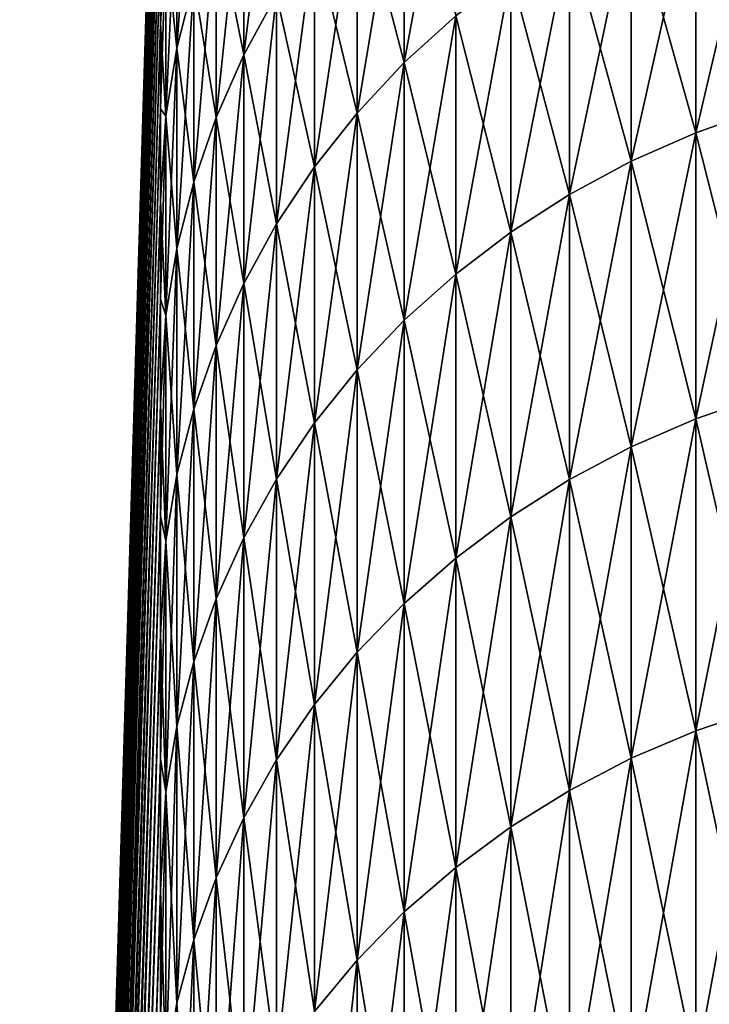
# Model space of a CAD drawing. Header units: millimetres. Extents: x -161 to 161, y -94 to 1149.
# Tile 94 of 256: x -161.194 to -160.412, y -37.938 to -36.821. Entities that reach past the tile are written whole.
import ezdxf

# ---------------------------------------------------------------- set-up
doc = ezdxf.new("R2010")
doc.units = ezdxf.units.MM
doc.header["$LTSCALE"] = 81.481481
for name, color, linetype in [('444', 7, 'CONTINUOUS'), ('445', 7, 'CONTINUOUS'), ('446', 7, 'CONTINUOUS'), ('447', 7, 'CONTINUOUS')]:
    doc.layers.add(name, color=color, linetype=linetype)

msp = doc.modelspace()

# ---------------------------------------------------------------- linework, layer by layer
at = {"layer": '444', "color": 7, "linetype": 'CONTINUOUS', "true_color": 0xaaaaaa}
for points in [[(-161.1938, -41.5747), (-161.1938, -41.5861, 0.6045), (-161.034, -36.2656), (-161.1938, -41.5747)], [(-161.034, -36.2656), (-161.1938, -41.5861, 0.6045), (-161.034, -36.2695, 0.4077), (-161.034, -36.2656)], [(-161.034, -36.2695, 0.4077), (-161.1938, -41.5861, 0.6045), (-161.034, -36.2812, 0.8152), (-161.034, -36.2695, 0.4077)], [(-161.1938, -41.5861, 0.6045), (-161.1938, -41.6204, 1.2082), (-161.034, -36.2812, 0.8152), (-161.1938, -41.5861, 0.6045)], [(-161.034, -36.2812, 0.8152), (-161.1938, -41.6204, 1.2082), (-161.034, -36.3008, 1.2225), (-161.034, -36.2812, 0.8152)], [(-161.034, -36.3008, 1.2225), (-161.1938, -41.6204, 1.2082), (-161.034, -36.3281, 1.6293), (-161.034, -36.3008, 1.2225)], [(-161.1938, -41.6204, 1.2082), (-161.1938, -41.6776, 1.8101), (-161.034, -36.3281, 1.6293), (-161.1938, -41.6204, 1.2082)], [(-161.034, -36.3281, 1.6293), (-161.1938, -41.6776, 1.8101), (-161.034, -36.3632, 2.0355), (-161.034, -36.3281, 1.6293)], [(-161.034, -36.3632, 2.0355), (-161.1938, -41.6776, 1.8101), (-161.034, -36.406, 2.4409), (-161.034, -36.3632, 2.0355)], [(-161.1938, -41.6776, 1.8101), (-161.1938, -41.7574, 2.4095), (-161.034, -36.406, 2.4409), (-161.1938, -41.6776, 1.8101)], [(-161.034, -36.406, 2.4409), (-161.1938, -41.7574, 2.4095), (-161.034, -36.4567, 2.8455), (-161.034, -36.406, 2.4409)], [(-161.034, -36.4567, 2.8455), (-161.1938, -41.7574, 2.4095), (-161.034, -36.5151, 3.249), (-161.034, -36.4567, 2.8455)], [(-161.1938, -41.7574, 2.4095), (-161.1938, -41.8599, 3.0054), (-161.034, -36.5151, 3.249), (-161.1938, -41.7574, 2.4095)], [(-161.034, -36.5151, 3.249), (-161.1938, -41.8599, 3.0054), (-161.034, -36.5811, 3.6513), (-161.034, -36.5151, 3.249)], [(-161.034, -36.5811, 3.6513), (-161.1938, -41.8599, 3.0054), (-161.034, -36.6549, 4.0523), (-161.034, -36.5811, 3.6513)], [(-161.1938, -41.8599, 3.0054), (-161.1938, -41.9849, 3.5969), (-161.034, -36.6549, 4.0523), (-161.1938, -41.8599, 3.0054)], [(-161.034, -36.6549, 4.0523), (-161.1938, -41.9849, 3.5969), (-161.034, -36.7364, 4.4518), (-161.034, -36.6549, 4.0523)], [(-161.034, -36.7364, 4.4518), (-161.1938, -41.9849, 3.5969), (-161.034, -36.8255, 4.8497), (-161.034, -36.7364, 4.4518)], [(-161.1938, -41.9849, 3.5969), (-161.1938, -42.1322, 4.1834), (-161.034, -36.8255, 4.8497), (-161.1938, -41.9849, 3.5969)], [(-161.034, -36.8255, 4.8497), (-161.1938, -42.1322, 4.1834), (-161.034, -36.9222, 5.2458), (-161.034, -36.8255, 4.8497)], [(-161.034, -36.9222, 5.2458), (-161.1938, -42.1322, 4.1834), (-161.034, -37.0264, 5.6399), (-161.034, -36.9222, 5.2458)], [(-161.1938, -42.1322, 4.1834), (-161.1938, -42.3015, 4.7638), (-161.034, -37.0264, 5.6399), (-161.1938, -42.1322, 4.1834)], [(-161.034, -37.0264, 5.6399), (-161.1938, -42.3015, 4.7638), (-161.034, -37.1382, 6.032), (-161.034, -37.0264, 5.6399)], [(-161.034, -37.1382, 6.032), (-161.1938, -42.3015, 4.7638), (-161.034, -37.2575, 6.4219), (-161.034, -37.1382, 6.032)], [(-161.1938, -42.3015, 4.7638), (-161.1938, -42.4927, 5.3374), (-161.034, -37.2575, 6.4219), (-161.1938, -42.3015, 4.7638)], [(-161.034, -37.2575, 6.4219), (-161.1938, -42.4927, 5.3374), (-161.034, -37.3843, 6.8094), (-161.034, -37.2575, 6.4219)], [(-161.034, -37.3843, 6.8094), (-161.1938, -42.4927, 5.3374), (-161.034, -37.5184, 7.1944), (-161.034, -37.3843, 6.8094)], [(-161.1938, -42.4927, 5.3374), (-161.1938, -42.7055, 5.9034), (-161.034, -37.5184, 7.1944), (-161.1938, -42.4927, 5.3374)], [(-161.034, -37.5184, 7.1944), (-161.1938, -42.7055, 5.9034), (-161.034, -37.6599, 7.5768), (-161.034, -37.5184, 7.1944)], [(-161.034, -37.6599, 7.5768), (-161.1938, -42.7055, 5.9034), (-161.034, -37.8087, 7.9564), (-161.034, -37.6599, 7.5768)], [(-161.1938, -42.7055, 5.9034), (-161.1938, -42.9395, 6.4609), (-161.034, -37.8087, 7.9564), (-161.1938, -42.7055, 5.9034)], [(-161.034, -37.8087, 7.9564), (-161.1938, -42.9395, 6.4609), (-161.034, -37.9647, 8.3331), (-161.034, -37.8087, 7.9564)]]:
    msp.add_3dface(points, dxfattribs=at)
at = {"layer": '445', "color": 7, "linetype": 'CONTINUOUS', "true_color": 0xaaaaaa}
for points in [[(-161.1938, -41.5747), (-161.034, -36.2656), (-161.034, -36.2695, -0.4077), (-161.1938, -41.5747)], [(-161.1938, -41.5861, -0.6045), (-161.1938, -41.5747), (-161.034, -36.2695, -0.4077), (-161.1938, -41.5861, -0.6045)], [(-161.034, -36.2812, -0.8152), (-161.1938, -41.5861, -0.6045), (-161.034, -36.2695, -0.4077), (-161.034, -36.2812, -0.8152)], [(-161.034, -36.3008, -1.2224), (-161.1938, -41.5861, -0.6045), (-161.034, -36.2812, -0.8152), (-161.034, -36.3008, -1.2224)], [(-161.1938, -41.6204, -1.2082), (-161.1938, -41.5861, -0.6045), (-161.034, -36.3008, -1.2224), (-161.1938, -41.6204, -1.2082)], [(-161.034, -36.3281, -1.6292), (-161.1938, -41.6204, -1.2082), (-161.034, -36.3008, -1.2224), (-161.034, -36.3281, -1.6292)], [(-161.034, -36.3632, -2.0354), (-161.1938, -41.6204, -1.2082), (-161.034, -36.3281, -1.6292), (-161.034, -36.3632, -2.0354)], [(-161.1938, -41.6776, -1.8101), (-161.1938, -41.6204, -1.2082), (-161.034, -36.3632, -2.0354), (-161.1938, -41.6776, -1.8101)], [(-161.034, -36.406, -2.4409), (-161.1938, -41.6776, -1.8101), (-161.034, -36.3632, -2.0354), (-161.034, -36.406, -2.4409)], [(-161.034, -36.4567, -2.8454), (-161.1938, -41.6776, -1.8101), (-161.034, -36.406, -2.4409), (-161.034, -36.4567, -2.8454)], [(-161.1938, -41.7574, -2.4095), (-161.1938, -41.6776, -1.8101), (-161.034, -36.4567, -2.8454), (-161.1938, -41.7574, -2.4095)], [(-161.034, -36.515, -3.249), (-161.1938, -41.7574, -2.4095), (-161.034, -36.4567, -2.8454), (-161.034, -36.515, -3.249)], [(-161.034, -36.5811, -3.6513), (-161.1938, -41.7574, -2.4095), (-161.034, -36.515, -3.249), (-161.034, -36.5811, -3.6513)], [(-161.1938, -41.8599, -3.0054), (-161.1938, -41.7574, -2.4095), (-161.034, -36.5811, -3.6513), (-161.1938, -41.8599, -3.0054)], [(-161.034, -36.6549, -4.0523), (-161.1938, -41.8599, -3.0054), (-161.034, -36.5811, -3.6513), (-161.034, -36.6549, -4.0523)], [(-161.034, -36.7364, -4.4518), (-161.1938, -41.8599, -3.0054), (-161.034, -36.6549, -4.0523), (-161.034, -36.7364, -4.4518)], [(-161.1938, -41.9849, -3.5969), (-161.1938, -41.8599, -3.0054), (-161.034, -36.7364, -4.4518), (-161.1938, -41.9849, -3.5969)], [(-161.034, -36.8255, -4.8496), (-161.1938, -41.9849, -3.5969), (-161.034, -36.7364, -4.4518), (-161.034, -36.8255, -4.8496)], [(-161.034, -36.9222, -5.2457), (-161.1938, -41.9849, -3.5969), (-161.034, -36.8255, -4.8496), (-161.034, -36.9222, -5.2457)], [(-161.1938, -42.1322, -4.1834), (-161.1938, -41.9849, -3.5969), (-161.034, -36.9222, -5.2457), (-161.1938, -42.1322, -4.1834)], [(-161.034, -37.0264, -5.6399), (-161.1938, -42.1322, -4.1834), (-161.034, -36.9222, -5.2457), (-161.034, -37.0264, -5.6399)], [(-161.034, -37.1382, -6.032), (-161.1938, -42.1322, -4.1834), (-161.034, -37.0264, -5.6399), (-161.034, -37.1382, -6.032)], [(-161.1938, -42.3015, -4.7638), (-161.1938, -42.1322, -4.1834), (-161.034, -37.1382, -6.032), (-161.1938, -42.3015, -4.7638)], [(-161.034, -37.2575, -6.4219), (-161.1938, -42.3015, -4.7638), (-161.034, -37.1382, -6.032), (-161.034, -37.2575, -6.4219)], [(-161.034, -37.3843, -6.8094), (-161.1938, -42.3015, -4.7638), (-161.034, -37.2575, -6.4219), (-161.034, -37.3843, -6.8094)], [(-161.1938, -42.4927, -5.3374), (-161.1938, -42.3015, -4.7638), (-161.034, -37.3843, -6.8094), (-161.1938, -42.4927, -5.3374)], [(-161.034, -37.5184, -7.1944), (-161.1938, -42.4927, -5.3374), (-161.034, -37.3843, -6.8094), (-161.034, -37.5184, -7.1944)], [(-161.034, -37.6599, -7.5768), (-161.1938, -42.4927, -5.3374), (-161.034, -37.5184, -7.1944), (-161.034, -37.6599, -7.5768)], [(-161.1938, -42.7055, -5.9034), (-161.1938, -42.4927, -5.3374), (-161.034, -37.6599, -7.5768), (-161.1938, -42.7055, -5.9034)], [(-161.034, -37.8087, -7.9564), (-161.1938, -42.7055, -5.9034), (-161.034, -37.6599, -7.5768), (-161.034, -37.8087, -7.9564)], [(-161.034, -37.9647, -8.3331), (-161.1938, -42.7055, -5.9034), (-161.034, -37.8087, -7.9564), (-161.034, -37.9647, -8.3331)]]:
    msp.add_3dface(points, dxfattribs=at)
at = {"layer": '446', "color": 7, "linetype": 'CONTINUOUS', "true_color": 0xaaaaaa}
for points in [[(-160.7575, -36.6073, 6.5427), (-160.7575, -36.8699, 7.3306), (-160.6992, -36.5536, 6.5595), (-160.7575, -36.6073, 6.5427)], [(-160.6992, -36.5536, 6.5595), (-160.7575, -36.8699, 7.3306), (-160.6992, -36.8169, 7.3493), (-160.6992, -36.5536, 6.5595)], [(-160.9397, -36.6313, 5.6759), (-160.9397, -36.8611, 6.4635), (-160.9024, -36.562, 5.6947), (-160.9397, -36.6313, 5.6759)], [(-160.9024, -36.562, 5.6947), (-160.9397, -36.8611, 6.4635), (-160.9024, -36.7925, 6.4849), (-160.9024, -36.562, 5.6947)], [(-161.0154, -36.6557, 4.8285), (-161.0154, -36.8534, 5.6157), (-160.9964, -36.5791, 4.8462), (-161.0154, -36.6557, 4.8285)], [(-160.9964, -36.5791, 4.8462), (-161.0154, -36.8534, 5.6157), (-160.9964, -36.7775, 5.6363), (-160.9964, -36.5791, 4.8462)], [(-160.811, -36.6652, 6.5246), (-160.811, -36.9271, 7.3103), (-160.7575, -36.6073, 6.5427), (-160.811, -36.6652, 6.5246)], [(-160.7575, -36.6073, 6.5427), (-160.811, -36.9271, 7.3103), (-160.7575, -36.8699, 7.3306), (-160.7575, -36.6073, 6.5427)], [(-160.9711, -36.7033, 5.6564), (-160.9711, -36.9323, 6.4412), (-160.9397, -36.6313, 5.6759), (-160.9711, -36.7033, 5.6564)], [(-160.9397, -36.6313, 5.6759), (-160.9711, -36.9323, 6.4412), (-160.9397, -36.8611, 6.4635), (-160.9397, -36.6313, 5.6759)], [(-160.427, -36.6542, 7.407), (-160.427, -36.9494, 8.1924), (-160.3513, -36.6271, 7.4166), (-160.427, -36.6542, 7.407)], [(-160.3513, -36.6271, 7.4166), (-160.427, -36.9494, 8.1924), (-160.3513, -36.9228, 8.2031), (-160.3513, -36.6271, 7.4166)], [(-161.0279, -36.7336, 4.8105), (-161.0279, -36.9305, 5.5947), (-161.0154, -36.6557, 4.8285), (-161.0279, -36.7336, 4.8105)], [(-161.0154, -36.6557, 4.8285), (-161.0279, -36.9305, 5.5947), (-161.0154, -36.8534, 5.6157), (-161.0154, -36.6557, 4.8285)], [(-160.5001, -36.6869, 7.3954), (-160.5001, -36.9817, 8.1796), (-160.427, -36.6542, 7.407), (-160.5001, -36.6869, 7.3954)], [(-160.427, -36.6542, 7.407), (-160.5001, -36.9817, 8.1796), (-160.427, -36.9494, 8.1924), (-160.427, -36.6542, 7.407)], [(-160.8594, -36.7271, 6.5053), (-160.8594, -36.9882, 7.2886), (-160.811, -36.6652, 6.5246), (-160.8594, -36.7271, 6.5053)], [(-160.811, -36.6652, 6.5246), (-160.8594, -36.9882, 7.2886), (-160.811, -36.9271, 7.3103), (-160.811, -36.6652, 6.5246)], [(-160.5701, -36.7251, 7.3819), (-160.5701, -37.0194, 8.1646), (-160.5001, -36.6869, 7.3954), (-160.5701, -36.7251, 7.3819)], [(-160.5001, -36.6869, 7.3954), (-160.5701, -37.0194, 8.1646), (-160.5001, -36.9817, 8.1796), (-160.5001, -36.6869, 7.3954)], [(-160.9964, -36.7775, 5.6363), (-160.9964, -37.0056, 6.4183), (-160.9711, -36.7033, 5.6564), (-160.9964, -36.7775, 5.6363)], [(-160.9711, -36.7033, 5.6564), (-160.9964, -37.0056, 6.4183), (-160.9711, -36.9323, 6.4412), (-160.9711, -36.7033, 5.6564)], [(-161.034, -36.7364, 4.4518), (-161.034, -36.8255, 4.8497), (-161.0279, -36.7336, 4.8105), (-161.034, -36.7364, 4.4518)], [(-161.034, -36.8255, 4.8497), (-161.034, -36.9222, 5.2458), (-161.0279, -36.7336, 4.8105), (-161.034, -36.8255, 4.8497)], [(-161.0279, -36.7336, 4.8105), (-161.034, -36.9222, 5.2458), (-161.0279, -36.9305, 5.5947), (-161.0279, -36.7336, 4.8105)], [(-160.9024, -36.7925, 6.4849), (-160.9024, -37.0528, 7.2657), (-160.8594, -36.7271, 6.5053), (-160.9024, -36.7925, 6.4849)], [(-160.8594, -36.7271, 6.5053), (-160.9024, -37.0528, 7.2657), (-160.8594, -36.9882, 7.2886), (-160.8594, -36.7271, 6.5053)], [(-160.6366, -36.7685, 7.3665), (-160.6366, -37.0622, 8.1476), (-160.5701, -36.7251, 7.3819), (-160.6366, -36.7685, 7.3665)], [(-160.5701, -36.7251, 7.3819), (-160.6366, -37.0622, 8.1476), (-160.5701, -37.0194, 8.1646), (-160.5701, -36.7251, 7.3819)], [(-161.0154, -36.8534, 5.6157), (-161.0154, -37.0807, 6.3948), (-160.9964, -36.7775, 5.6363), (-161.0154, -36.8534, 5.6157)], [(-160.9964, -36.7775, 5.6363), (-161.0154, -37.0807, 6.3948), (-160.9964, -37.0056, 6.4183), (-160.9964, -36.7775, 5.6363)], [(-160.6992, -36.8169, 7.3493), (-160.6992, -37.1099, 8.1286), (-160.6366, -36.7685, 7.3665), (-160.6992, -36.8169, 7.3493)], [(-160.6366, -36.7685, 7.3665), (-160.6992, -37.1099, 8.1286), (-160.6366, -37.0622, 8.1476), (-160.6366, -36.7685, 7.3665)], [(-160.9397, -36.8611, 6.4635), (-160.9397, -37.1205, 7.2417), (-160.9024, -36.7925, 6.4849), (-160.9397, -36.8611, 6.4635)], [(-160.9024, -36.7925, 6.4849), (-160.9397, -37.1205, 7.2417), (-160.9024, -37.0528, 7.2657), (-160.9024, -36.7925, 6.4849)], [(-160.7575, -36.8699, 7.3306), (-160.7575, -37.1621, 8.1079), (-160.6992, -36.8169, 7.3493), (-160.7575, -36.8699, 7.3306)], [(-160.6992, -36.8169, 7.3493), (-160.7575, -37.1621, 8.1079), (-160.6992, -37.1099, 8.1286), (-160.6992, -36.8169, 7.3493)], [(-161.0279, -36.9305, 5.5947), (-161.0279, -37.157, 6.371), (-161.0154, -36.8534, 5.6157), (-161.0279, -36.9305, 5.5947)], [(-161.0154, -36.8534, 5.6157), (-161.0279, -37.157, 6.371), (-161.0154, -37.0807, 6.3948), (-161.0154, -36.8534, 5.6157)], [(-160.9711, -36.9323, 6.4412), (-160.9711, -37.1908, 7.2168), (-160.9397, -36.8611, 6.4635), (-160.9711, -36.9323, 6.4412)], [(-160.9397, -36.8611, 6.4635), (-160.9711, -37.1908, 7.2168), (-160.9397, -37.1205, 7.2417), (-160.9397, -36.8611, 6.4635)], [(-160.811, -36.9271, 7.3103), (-160.811, -37.2185, 8.0854), (-160.7575, -36.8699, 7.3306), (-160.811, -36.9271, 7.3103)], [(-160.7575, -36.8699, 7.3306), (-160.811, -37.2185, 8.0854), (-160.7575, -37.1621, 8.1079), (-160.7575, -36.8699, 7.3306)], [(-161.034, -36.9222, 5.2458), (-161.034, -37.0264, 5.6399), (-161.0279, -36.9305, 5.5947), (-161.034, -36.9222, 5.2458)], [(-160.427, -36.9494, 8.1924), (-160.427, -37.2742, 8.9661), (-160.3513, -36.9228, 8.2031), (-160.427, -36.9494, 8.1924)], [(-160.3513, -36.9228, 8.2031), (-160.427, -37.2742, 8.9661), (-160.3513, -37.2479, 8.9777), (-160.3513, -36.9228, 8.2031)], [(-161.034, -37.0264, 5.6399), (-161.034, -37.1382, 6.032), (-161.0279, -36.9305, 5.5947), (-161.034, -37.0264, 5.6399)], [(-161.0279, -36.9305, 5.5947), (-161.034, -37.1382, 6.032), (-161.0279, -37.157, 6.371), (-161.0279, -36.9305, 5.5947)], [(-160.9964, -37.0056, 6.4183), (-160.9964, -37.2632, 7.1911), (-160.9711, -36.9323, 6.4412), (-160.9964, -37.0056, 6.4183)], [(-160.9711, -36.9323, 6.4412), (-160.9964, -37.2632, 7.1911), (-160.9711, -37.1908, 7.2168), (-160.9711, -36.9323, 6.4412)], [(-160.8594, -36.9882, 7.2886), (-160.8594, -37.2787, 8.0615), (-160.811, -36.9271, 7.3103), (-160.8594, -36.9882, 7.2886)], [(-160.811, -36.9271, 7.3103), (-160.8594, -37.2787, 8.0615), (-160.811, -37.2185, 8.0854), (-160.811, -36.9271, 7.3103)], [(-160.5001, -36.9817, 8.1796), (-160.5001, -37.306, 8.9521), (-160.427, -36.9494, 8.1924), (-160.5001, -36.9817, 8.1796)], [(-160.427, -36.9494, 8.1924), (-160.5001, -37.306, 8.9521), (-160.427, -37.2742, 8.9661), (-160.427, -36.9494, 8.1924)], [(-160.9024, -37.0528, 7.2657), (-160.9024, -37.3424, 8.0362), (-160.8594, -36.9882, 7.2886), (-160.9024, -37.0528, 7.2657)], [(-160.8594, -36.9882, 7.2886), (-160.9024, -37.3424, 8.0362), (-160.8594, -37.2787, 8.0615), (-160.8594, -36.9882, 7.2886)], [(-160.5701, -37.0194, 8.1646), (-160.5701, -37.3431, 8.9357), (-160.5001, -36.9817, 8.1796), (-160.5701, -37.0194, 8.1646)], [(-160.5001, -36.9817, 8.1796), (-160.5701, -37.3431, 8.9357), (-160.5001, -37.306, 8.9521), (-160.5001, -36.9817, 8.1796)], [(-161.0154, -37.0807, 6.3948), (-161.0154, -37.3374, 7.1648), (-160.9964, -37.0056, 6.4183), (-161.0154, -37.0807, 6.3948)], [(-160.9964, -37.0056, 6.4183), (-161.0154, -37.3374, 7.1648), (-160.9964, -37.2632, 7.1911), (-160.9964, -37.0056, 6.4183)], [(-160.6366, -37.0622, 8.1476), (-160.6366, -37.3852, 8.9171), (-160.5701, -37.0194, 8.1646), (-160.6366, -37.0622, 8.1476)], [(-160.5701, -37.0194, 8.1646), (-160.6366, -37.3852, 8.9171), (-160.5701, -37.3431, 8.9357), (-160.5701, -37.0194, 8.1646)], [(-160.9397, -37.1205, 7.2417), (-160.9397, -37.4091, 8.0096), (-160.9024, -37.0528, 7.2657), (-160.9397, -37.1205, 7.2417)], [(-160.9024, -37.0528, 7.2657), (-160.9397, -37.4091, 8.0096), (-160.9024, -37.3424, 8.0362), (-160.9024, -37.0528, 7.2657)], [(-160.6992, -37.1099, 8.1286), (-160.6992, -37.4321, 8.8963), (-160.6366, -37.0622, 8.1476), (-160.6992, -37.1099, 8.1286)], [(-160.6366, -37.0622, 8.1476), (-160.6992, -37.4321, 8.8963), (-160.6366, -37.3852, 8.9171), (-160.6366, -37.0622, 8.1476)], [(-161.0279, -37.157, 6.371), (-161.0279, -37.4127, 7.1381), (-161.0154, -37.0807, 6.3948), (-161.0279, -37.157, 6.371)], [(-161.0154, -37.0807, 6.3948), (-161.0279, -37.4127, 7.1381), (-161.0154, -37.3374, 7.1648), (-161.0154, -37.0807, 6.3948)], [(-160.7575, -37.1621, 8.1079), (-160.7575, -37.4835, 8.8736), (-160.6992, -37.1099, 8.1286), (-160.7575, -37.1621, 8.1079)], [(-160.6992, -37.1099, 8.1286), (-160.7575, -37.4835, 8.8736), (-160.6992, -37.4321, 8.8963), (-160.6992, -37.1099, 8.1286)], [(-160.9711, -37.1908, 7.2168), (-160.9711, -37.4784, 7.9821), (-160.9397, -37.1205, 7.2417), (-160.9711, -37.1908, 7.2168)], [(-160.9397, -37.1205, 7.2417), (-160.9711, -37.4784, 7.9821), (-160.9397, -37.4091, 8.0096), (-160.9397, -37.1205, 7.2417)], [(-161.034, -37.1382, 6.032), (-161.034, -37.2575, 6.4219), (-161.0279, -37.157, 6.371), (-161.034, -37.1382, 6.032)], [(-161.034, -37.2575, 6.4219), (-161.034, -37.3843, 6.8094), (-161.0279, -37.157, 6.371), (-161.034, -37.2575, 6.4219)], [(-161.0279, -37.157, 6.371), (-161.034, -37.3843, 6.8094), (-161.0279, -37.4127, 7.1381), (-161.0279, -37.157, 6.371)], [(-160.811, -37.2185, 8.0854), (-160.811, -37.539, 8.849), (-160.7575, -37.1621, 8.1079), (-160.811, -37.2185, 8.0854)], [(-160.7575, -37.1621, 8.1079), (-160.811, -37.539, 8.849), (-160.7575, -37.4835, 8.8736), (-160.7575, -37.1621, 8.1079)], [(-160.9964, -37.2632, 7.1911), (-160.9964, -37.5499, 7.9537), (-160.9711, -37.1908, 7.2168), (-160.9964, -37.2632, 7.1911)], [(-160.9711, -37.1908, 7.2168), (-160.9964, -37.5499, 7.9537), (-160.9711, -37.4784, 7.9821), (-160.9711, -37.1908, 7.2168)], [(-160.8594, -37.2787, 8.0615), (-160.8594, -37.5983, 8.8228), (-160.811, -37.2185, 8.0854), (-160.8594, -37.2787, 8.0615)], [(-160.811, -37.2185, 8.0854), (-160.8594, -37.5983, 8.8228), (-160.811, -37.539, 8.849), (-160.811, -37.2185, 8.0854)], [(-160.427, -37.2742, 8.9661), (-160.427, -37.628, 9.727), (-160.3513, -37.2479, 8.9777), (-160.427, -37.2742, 8.9661)], [(-160.3513, -37.2479, 8.9777), (-160.427, -37.628, 9.727), (-160.3513, -37.6022, 9.7396), (-160.3513, -37.2479, 8.9777)], [(-161.0154, -37.3374, 7.1648), (-161.0154, -37.623, 7.9246), (-160.9964, -37.2632, 7.1911), (-161.0154, -37.3374, 7.1648)], [(-160.9964, -37.2632, 7.1911), (-161.0154, -37.623, 7.9246), (-160.9964, -37.5499, 7.9537), (-160.9964, -37.2632, 7.1911)], [(-160.9024, -37.3424, 8.0362), (-160.9024, -37.661, 8.7951), (-160.8594, -37.2787, 8.0615), (-160.9024, -37.3424, 8.0362)], [(-160.8594, -37.2787, 8.0615), (-160.9024, -37.661, 8.7951), (-160.8594, -37.5983, 8.8228), (-160.8594, -37.2787, 8.0615)], [(-160.5001, -37.306, 8.9521), (-160.5001, -37.6592, 9.7117), (-160.427, -37.2742, 8.9661), (-160.5001, -37.306, 8.9521)], [(-160.427, -37.2742, 8.9661), (-160.5001, -37.6592, 9.7117), (-160.427, -37.628, 9.727), (-160.427, -37.2742, 8.9661)], [(-160.5701, -37.3431, 8.9357), (-160.5701, -37.6957, 9.6939), (-160.5001, -37.306, 8.9521), (-160.5701, -37.3431, 8.9357)], [(-160.5001, -37.306, 8.9521), (-160.5701, -37.6957, 9.6939), (-160.5001, -37.6592, 9.7117), (-160.5001, -37.306, 8.9521)], [(-161.0279, -37.4127, 7.1381), (-161.0279, -37.6973, 7.895), (-161.0154, -37.3374, 7.1648), (-161.0279, -37.4127, 7.1381)], [(-161.0154, -37.3374, 7.1648), (-161.0279, -37.6973, 7.895), (-161.0154, -37.623, 7.9246), (-161.0154, -37.3374, 7.1648)], [(-160.9397, -37.4091, 8.0096), (-160.9397, -37.7267, 8.766), (-160.9024, -37.3424, 8.0362), (-160.9397, -37.4091, 8.0096)], [(-160.9024, -37.3424, 8.0362), (-160.9397, -37.7267, 8.766), (-160.9024, -37.661, 8.7951), (-160.9024, -37.3424, 8.0362)], [(-160.6366, -37.3852, 8.9171), (-160.6366, -37.7371, 9.6737), (-160.5701, -37.3431, 8.9357), (-160.6366, -37.3852, 8.9171)], [(-160.5701, -37.3431, 8.9357), (-160.6366, -37.7371, 9.6737), (-160.5701, -37.6957, 9.6939), (-160.5701, -37.3431, 8.9357)], [(-161.034, -37.3843, 6.8094), (-161.034, -37.5184, 7.1944), (-161.0279, -37.4127, 7.1381), (-161.034, -37.3843, 6.8094)], [(-160.6992, -37.4321, 8.8963), (-160.6992, -37.7832, 9.6512), (-160.6366, -37.3852, 8.9171), (-160.6992, -37.4321, 8.8963)], [(-160.6366, -37.3852, 8.9171), (-160.6992, -37.7832, 9.6512), (-160.6366, -37.7371, 9.6737), (-160.6366, -37.3852, 8.9171)], [(-161.034, -37.5184, 7.1944), (-161.034, -37.6599, 7.5768), (-161.0279, -37.4127, 7.1381), (-161.034, -37.5184, 7.1944)], [(-161.0279, -37.4127, 7.1381), (-161.034, -37.6599, 7.5768), (-161.0279, -37.6973, 7.895), (-161.0279, -37.4127, 7.1381)], [(-160.9711, -37.4784, 7.9821), (-160.9711, -37.7949, 8.7359), (-160.9397, -37.4091, 8.0096), (-160.9711, -37.4784, 7.9821)], [(-160.9397, -37.4091, 8.0096), (-160.9711, -37.7949, 8.7359), (-160.9397, -37.7267, 8.766), (-160.9397, -37.4091, 8.0096)], [(-160.7575, -37.4835, 8.8736), (-160.7575, -37.8336, 9.6266), (-160.6992, -37.4321, 8.8963), (-160.7575, -37.4835, 8.8736)], [(-160.6992, -37.4321, 8.8963), (-160.7575, -37.8336, 9.6266), (-160.6992, -37.7832, 9.6512), (-160.6992, -37.4321, 8.8963)], [(-160.9964, -37.5499, 7.9537), (-160.9964, -37.8652, 8.7048), (-160.9711, -37.4784, 7.9821), (-160.9964, -37.5499, 7.9537)], [(-160.9711, -37.4784, 7.9821), (-160.9964, -37.8652, 8.7048), (-160.9711, -37.7949, 8.7359), (-160.9711, -37.4784, 7.9821)], [(-160.811, -37.539, 8.849), (-160.811, -37.8882, 9.5999), (-160.7575, -37.4835, 8.8736), (-160.811, -37.539, 8.849)], [(-160.7575, -37.4835, 8.8736), (-160.811, -37.8882, 9.5999), (-160.7575, -37.8336, 9.6266), (-160.7575, -37.4835, 8.8736)], [(-160.8594, -37.5983, 8.8228), (-160.8594, -37.9465, 9.5715), (-160.811, -37.539, 8.849), (-160.8594, -37.5983, 8.8228)], [(-160.811, -37.539, 8.849), (-160.8594, -37.9465, 9.5715), (-160.811, -37.8882, 9.5999), (-160.811, -37.539, 8.849)], [(-161.0154, -37.623, 7.9246), (-161.0154, -37.9371, 8.673), (-160.9964, -37.5499, 7.9537), (-161.0154, -37.623, 7.9246)], [(-160.9964, -37.5499, 7.9537), (-161.0154, -37.9371, 8.673), (-160.9964, -37.8652, 8.7048), (-160.9964, -37.5499, 7.9537)], [(-160.9024, -37.661, 8.7951), (-160.9024, -38.0081, 9.5414), (-160.8594, -37.5983, 8.8228), (-160.9024, -37.661, 8.7951)], [(-160.8594, -37.5983, 8.8228), (-160.9024, -38.0081, 9.5414), (-160.8594, -37.9465, 9.5715), (-160.8594, -37.5983, 8.8228)], [(-160.427, -37.628, 9.727), (-160.427, -38.0104, 10.4739), (-160.3513, -37.6022, 9.7396), (-160.427, -37.628, 9.727)], [(-160.3513, -37.6022, 9.7396), (-160.427, -38.0104, 10.4739), (-160.3513, -37.9851, 10.4875), (-160.3513, -37.6022, 9.7396)], [(-161.0279, -37.6973, 7.895), (-161.0279, -38.0102, 8.6406), (-161.0154, -37.623, 7.9246), (-161.0279, -37.6973, 7.895)], [(-161.0154, -37.623, 7.9246), (-161.0279, -38.0102, 8.6406), (-161.0154, -37.9371, 8.673), (-161.0154, -37.623, 7.9246)], [(-160.5001, -37.6592, 9.7117), (-160.5001, -38.041, 10.4575), (-160.427, -37.628, 9.727), (-160.5001, -37.6592, 9.7117)], [(-160.427, -37.628, 9.727), (-160.5001, -38.041, 10.4575), (-160.427, -38.0104, 10.4739), (-160.427, -37.628, 9.727)], [(-161.034, -37.6599, 7.5768), (-161.034, -37.8087, 7.9564), (-161.0279, -37.6973, 7.895), (-161.034, -37.6599, 7.5768)], [(-160.9397, -37.7267, 8.766), (-160.9397, -38.0726, 9.5099), (-160.9024, -37.661, 8.7951), (-160.9397, -37.7267, 8.766)], [(-160.9024, -37.661, 8.7951), (-160.9397, -38.0726, 9.5099), (-160.9024, -38.0081, 9.5414), (-160.9024, -37.661, 8.7951)], [(-160.5701, -37.6957, 9.6939), (-160.5701, -38.0767, 10.4383), (-160.5001, -37.6592, 9.7117), (-160.5701, -37.6957, 9.6939)], [(-160.5001, -37.6592, 9.7117), (-160.5701, -38.0767, 10.4383), (-160.5001, -38.041, 10.4575), (-160.5001, -37.6592, 9.7117)], [(-161.034, -37.8087, 7.9564), (-161.034, -37.9647, 8.3331), (-161.0279, -37.6973, 7.895), (-161.034, -37.8087, 7.9564)], [(-161.0279, -37.6973, 7.895), (-161.034, -37.9647, 8.3331), (-161.0279, -38.0102, 8.6406), (-161.0279, -37.6973, 7.895)], [(-160.6366, -37.7371, 9.6737), (-160.6366, -38.1173, 10.4166), (-160.5701, -37.6957, 9.6939), (-160.6366, -37.7371, 9.6737)], [(-160.5701, -37.6957, 9.6939), (-160.6366, -38.1173, 10.4166), (-160.5701, -38.0767, 10.4383), (-160.5701, -37.6957, 9.6939)], [(-160.9711, -37.7949, 8.7359), (-160.9711, -38.1396, 9.4772), (-160.9397, -37.7267, 8.766), (-160.9711, -37.7949, 8.7359)], [(-160.9397, -37.7267, 8.766), (-160.9711, -38.1396, 9.4772), (-160.9397, -38.0726, 9.5099), (-160.9397, -37.7267, 8.766)], [(-160.6992, -37.7832, 9.6512), (-160.6992, -38.1625, 10.3923), (-160.6366, -37.7371, 9.6737), (-160.6992, -37.7832, 9.6512)], [(-160.6366, -37.7371, 9.6737), (-160.6992, -38.1625, 10.3923), (-160.6366, -38.1173, 10.4166), (-160.6366, -37.7371, 9.6737)], [(-160.7575, -37.8336, 9.6266), (-160.7575, -38.2121, 10.3658), (-160.6992, -37.7832, 9.6512), (-160.7575, -37.8336, 9.6266)], [(-160.6992, -37.7832, 9.6512), (-160.7575, -38.2121, 10.3658), (-160.6992, -38.1625, 10.3923), (-160.6992, -37.7832, 9.6512)], [(-160.9964, -37.8652, 8.7048), (-160.9964, -38.2087, 9.4435), (-160.9711, -37.7949, 8.7359), (-160.9964, -37.8652, 8.7048)], [(-160.9711, -37.7949, 8.7359), (-160.9964, -38.2087, 9.4435), (-160.9711, -38.1396, 9.4772), (-160.9711, -37.7949, 8.7359)], [(-160.811, -37.8882, 9.5999), (-160.811, -38.2656, 10.3371), (-160.7575, -37.8336, 9.6266), (-160.811, -37.8882, 9.5999)], [(-160.7575, -37.8336, 9.6266), (-160.811, -38.2656, 10.3371), (-160.7575, -38.2121, 10.3658), (-160.7575, -37.8336, 9.6266)], [(-161.0154, -37.9371, 8.673), (-161.0154, -38.2794, 9.4089), (-160.9964, -37.8652, 8.7048), (-161.0154, -37.9371, 8.673)], [(-160.9964, -37.8652, 8.7048), (-161.0154, -38.2794, 9.4089), (-160.9964, -38.2087, 9.4435), (-160.9964, -37.8652, 8.7048)], [(-160.8594, -37.9465, 9.5715), (-160.8594, -38.3227, 10.3065), (-160.811, -37.8882, 9.5999), (-160.8594, -37.9465, 9.5715)], [(-160.811, -37.8882, 9.5999), (-160.8594, -38.3227, 10.3065), (-160.811, -38.2656, 10.3371), (-160.811, -37.8882, 9.5999)], [(-161.0279, -38.0102, 8.6406), (-161.0279, -38.3512, 9.3739), (-161.0154, -37.9371, 8.673), (-161.0279, -38.0102, 8.6406)], [(-161.0154, -37.9371, 8.673), (-161.0279, -38.3512, 9.3739), (-161.0154, -38.2794, 9.4089), (-161.0154, -37.9371, 8.673)]]:
    msp.add_3dface(points, dxfattribs=at)
at = {"layer": '447', "color": 7, "linetype": 'CONTINUOUS', "true_color": 0xaaaaaa}
for points in [[(-160.7575, -36.8699, -7.3306), (-160.811, -36.6652, -6.5246), (-160.7575, -36.6073, -6.5427), (-160.7575, -36.8699, -7.3306)], [(-160.7575, -36.8699, -7.3306), (-160.7575, -36.6073, -6.5427), (-160.6992, -36.8169, -7.3493), (-160.7575, -36.8699, -7.3306)], [(-160.9397, -36.8611, -6.4635), (-160.9711, -36.7033, -5.6564), (-160.9397, -36.6313, -5.6759), (-160.9397, -36.8611, -6.4635)], [(-160.9397, -36.8611, -6.4635), (-160.9397, -36.6313, -5.6759), (-160.9024, -36.7925, -6.4849), (-160.9397, -36.8611, -6.4635)], [(-160.3513, -36.9228, -8.2031), (-160.427, -36.6542, -7.407), (-160.3513, -36.6271, -7.4166), (-160.3513, -36.9228, -8.2031)], [(-161.0154, -36.8534, -5.6157), (-161.0279, -36.7336, -4.8105), (-161.0154, -36.6557, -4.8285), (-161.0154, -36.8534, -5.6157)], [(-161.0154, -36.8534, -5.6157), (-161.0154, -36.6557, -4.8285), (-160.9964, -36.7775, -5.6363), (-161.0154, -36.8534, -5.6157)], [(-160.427, -36.9494, -8.1924), (-160.5001, -36.6869, -7.3954), (-160.427, -36.6542, -7.407), (-160.427, -36.9494, -8.1924)], [(-160.427, -36.9494, -8.1924), (-160.427, -36.6542, -7.407), (-160.3513, -36.9228, -8.2031), (-160.427, -36.9494, -8.1924)], [(-160.811, -36.9271, -7.3103), (-160.8594, -36.7271, -6.5053), (-160.811, -36.6652, -6.5246), (-160.811, -36.9271, -7.3103)], [(-160.811, -36.9271, -7.3103), (-160.811, -36.6652, -6.5246), (-160.7575, -36.8699, -7.3306), (-160.811, -36.9271, -7.3103)], [(-160.5001, -36.9817, -8.1796), (-160.5701, -36.7251, -7.3819), (-160.5001, -36.6869, -7.3954), (-160.5001, -36.9817, -8.1796)], [(-160.5001, -36.9817, -8.1796), (-160.5001, -36.6869, -7.3954), (-160.427, -36.9494, -8.1924), (-160.5001, -36.9817, -8.1796)], [(-160.9711, -36.9323, -6.4412), (-160.9964, -36.7775, -5.6363), (-160.9711, -36.7033, -5.6564), (-160.9711, -36.9323, -6.4412)], [(-160.9711, -36.9323, -6.4412), (-160.9711, -36.7033, -5.6564), (-160.9397, -36.8611, -6.4635), (-160.9711, -36.9323, -6.4412)], [(-161.034, -36.8255, -4.8496), (-161.034, -36.7364, -4.4518), (-161.0279, -36.7336, -4.8105), (-161.034, -36.8255, -4.8496)], [(-161.0279, -36.9305, -5.5947), (-161.034, -36.8255, -4.8496), (-161.0279, -36.7336, -4.8105), (-161.0279, -36.9305, -5.5947)], [(-161.0279, -36.9305, -5.5947), (-161.0279, -36.7336, -4.8105), (-161.0154, -36.8534, -5.6157), (-161.0279, -36.9305, -5.5947)], [(-160.8594, -36.9882, -7.2886), (-160.9024, -36.7925, -6.4849), (-160.8594, -36.7271, -6.5053), (-160.8594, -36.9882, -7.2886)], [(-160.8594, -36.9882, -7.2886), (-160.8594, -36.7271, -6.5053), (-160.811, -36.9271, -7.3103), (-160.8594, -36.9882, -7.2886)], [(-160.5701, -37.0194, -8.1646), (-160.6366, -36.7685, -7.3665), (-160.5701, -36.7251, -7.3819), (-160.5701, -37.0194, -8.1646)], [(-160.5701, -37.0194, -8.1646), (-160.5701, -36.7251, -7.3819), (-160.5001, -36.9817, -8.1796), (-160.5701, -37.0194, -8.1646)], [(-160.9964, -37.0056, -6.4183), (-161.0154, -36.8534, -5.6157), (-160.9964, -36.7775, -5.6363), (-160.9964, -37.0056, -6.4183)], [(-160.9964, -37.0056, -6.4183), (-160.9964, -36.7775, -5.6363), (-160.9711, -36.9323, -6.4412), (-160.9964, -37.0056, -6.4183)], [(-160.6366, -37.0622, -8.1476), (-160.6992, -36.8169, -7.3493), (-160.6366, -36.7685, -7.3665), (-160.6366, -37.0622, -8.1476)], [(-160.6366, -37.0622, -8.1476), (-160.6366, -36.7685, -7.3665), (-160.5701, -37.0194, -8.1646), (-160.6366, -37.0622, -8.1476)], [(-160.9024, -37.0528, -7.2657), (-160.9397, -36.8611, -6.4635), (-160.9024, -36.7925, -6.4849), (-160.9024, -37.0528, -7.2657)], [(-160.9024, -37.0528, -7.2657), (-160.9024, -36.7925, -6.4849), (-160.8594, -36.9882, -7.2886), (-160.9024, -37.0528, -7.2657)], [(-160.6992, -37.1099, -8.1286), (-160.7575, -36.8699, -7.3306), (-160.6992, -36.8169, -7.3493), (-160.6992, -37.1099, -8.1286)], [(-160.6992, -37.1099, -8.1286), (-160.6992, -36.8169, -7.3493), (-160.6366, -37.0622, -8.1476), (-160.6992, -37.1099, -8.1286)], [(-161.034, -36.9222, -5.2457), (-161.034, -36.8255, -4.8496), (-161.0279, -36.9305, -5.5947), (-161.034, -36.9222, -5.2457)], [(-161.0154, -37.0807, -6.3948), (-161.0279, -36.9305, -5.5947), (-161.0154, -36.8534, -5.6157), (-161.0154, -37.0807, -6.3948)], [(-161.0154, -37.0807, -6.3948), (-161.0154, -36.8534, -5.6157), (-160.9964, -37.0056, -6.4183), (-161.0154, -37.0807, -6.3948)], [(-160.9397, -37.1205, -7.2417), (-160.9711, -36.9323, -6.4412), (-160.9397, -36.8611, -6.4635), (-160.9397, -37.1205, -7.2417)], [(-160.9397, -37.1205, -7.2417), (-160.9397, -36.8611, -6.4635), (-160.9024, -37.0528, -7.2657), (-160.9397, -37.1205, -7.2417)], [(-160.7575, -37.1621, -8.1079), (-160.811, -36.9271, -7.3103), (-160.7575, -36.8699, -7.3306), (-160.7575, -37.1621, -8.1079)], [(-160.7575, -37.1621, -8.1079), (-160.7575, -36.8699, -7.3306), (-160.6992, -37.1099, -8.1286), (-160.7575, -37.1621, -8.1079)], [(-161.034, -37.0264, -5.6399), (-161.034, -36.9222, -5.2457), (-161.0279, -36.9305, -5.5947), (-161.034, -37.0264, -5.6399)], [(-160.3513, -37.2479, -8.9777), (-160.427, -36.9494, -8.1924), (-160.3513, -36.9228, -8.2031), (-160.3513, -37.2479, -8.9777)], [(-161.0279, -37.157, -6.371), (-161.034, -37.0264, -5.6399), (-161.0279, -36.9305, -5.5947), (-161.0279, -37.157, -6.371)], [(-161.0279, -37.157, -6.371), (-161.0279, -36.9305, -5.5947), (-161.0154, -37.0807, -6.3948), (-161.0279, -37.157, -6.371)], [(-160.9711, -37.1908, -7.2168), (-160.9964, -37.0056, -6.4183), (-160.9711, -36.9323, -6.4412), (-160.9711, -37.1908, -7.2168)], [(-160.9711, -37.1908, -7.2168), (-160.9711, -36.9323, -6.4412), (-160.9397, -37.1205, -7.2417), (-160.9711, -37.1908, -7.2168)], [(-160.811, -37.2185, -8.0854), (-160.8594, -36.9882, -7.2886), (-160.811, -36.9271, -7.3103), (-160.811, -37.2185, -8.0854)], [(-160.811, -37.2185, -8.0854), (-160.811, -36.9271, -7.3103), (-160.7575, -37.1621, -8.1079), (-160.811, -37.2185, -8.0854)], [(-160.427, -37.2742, -8.9661), (-160.5001, -36.9817, -8.1796), (-160.427, -36.9494, -8.1924), (-160.427, -37.2742, -8.9661)], [(-160.427, -37.2742, -8.9661), (-160.427, -36.9494, -8.1924), (-160.3513, -37.2479, -8.9777), (-160.427, -37.2742, -8.9661)], [(-160.8594, -37.2787, -8.0615), (-160.9024, -37.0528, -7.2657), (-160.8594, -36.9882, -7.2886), (-160.8594, -37.2787, -8.0615)], [(-160.8594, -37.2787, -8.0615), (-160.8594, -36.9882, -7.2886), (-160.811, -37.2185, -8.0854), (-160.8594, -37.2787, -8.0615)], [(-160.5001, -37.306, -8.9521), (-160.5701, -37.0194, -8.1646), (-160.5001, -36.9817, -8.1796), (-160.5001, -37.306, -8.9521)], [(-160.5001, -37.306, -8.9521), (-160.5001, -36.9817, -8.1796), (-160.427, -37.2742, -8.9661), (-160.5001, -37.306, -8.9521)], [(-160.9964, -37.2632, -7.1911), (-161.0154, -37.0807, -6.3948), (-160.9964, -37.0056, -6.4183), (-160.9964, -37.2632, -7.1911)], [(-160.9964, -37.2632, -7.1911), (-160.9964, -37.0056, -6.4183), (-160.9711, -37.1908, -7.2168), (-160.9964, -37.2632, -7.1911)], [(-160.5701, -37.3431, -8.9357), (-160.6366, -37.0622, -8.1476), (-160.5701, -37.0194, -8.1646), (-160.5701, -37.3431, -8.9357)], [(-160.5701, -37.3431, -8.9357), (-160.5701, -37.0194, -8.1646), (-160.5001, -37.306, -8.9521), (-160.5701, -37.3431, -8.9357)], [(-161.034, -37.1382, -6.032), (-161.034, -37.0264, -5.6399), (-161.0279, -37.157, -6.371), (-161.034, -37.1382, -6.032)], [(-160.9024, -37.3424, -8.0362), (-160.9397, -37.1205, -7.2417), (-160.9024, -37.0528, -7.2657), (-160.9024, -37.3424, -8.0362)], [(-160.9024, -37.3424, -8.0362), (-160.9024, -37.0528, -7.2657), (-160.8594, -37.2787, -8.0615), (-160.9024, -37.3424, -8.0362)], [(-160.6366, -37.3852, -8.9171), (-160.6992, -37.1099, -8.1286), (-160.6366, -37.0622, -8.1476), (-160.6366, -37.3852, -8.9171)], [(-160.6366, -37.3852, -8.9171), (-160.6366, -37.0622, -8.1476), (-160.5701, -37.3431, -8.9357), (-160.6366, -37.3852, -8.9171)], [(-161.0154, -37.3374, -7.1648), (-161.0279, -37.157, -6.371), (-161.0154, -37.0807, -6.3948), (-161.0154, -37.3374, -7.1648)], [(-161.0154, -37.3374, -7.1648), (-161.0154, -37.0807, -6.3948), (-160.9964, -37.2632, -7.1911), (-161.0154, -37.3374, -7.1648)], [(-160.6992, -37.4321, -8.8963), (-160.7575, -37.1621, -8.1079), (-160.6992, -37.1099, -8.1286), (-160.6992, -37.4321, -8.8963)], [(-160.6992, -37.4321, -8.8963), (-160.6992, -37.1099, -8.1286), (-160.6366, -37.3852, -8.9171), (-160.6992, -37.4321, -8.8963)], [(-160.9397, -37.4091, -8.0096), (-160.9711, -37.1908, -7.2168), (-160.9397, -37.1205, -7.2417), (-160.9397, -37.4091, -8.0096)], [(-160.9397, -37.4091, -8.0096), (-160.9397, -37.1205, -7.2417), (-160.9024, -37.3424, -8.0362), (-160.9397, -37.4091, -8.0096)], [(-161.034, -37.2575, -6.4219), (-161.034, -37.1382, -6.032), (-161.0279, -37.157, -6.371), (-161.034, -37.2575, -6.4219)], [(-161.0279, -37.4127, -7.1381), (-161.034, -37.2575, -6.4219), (-161.0279, -37.157, -6.371), (-161.0279, -37.4127, -7.1381)], [(-161.0279, -37.4127, -7.1381), (-161.0279, -37.157, -6.371), (-161.0154, -37.3374, -7.1648), (-161.0279, -37.4127, -7.1381)], [(-160.7575, -37.4835, -8.8736), (-160.811, -37.2185, -8.0854), (-160.7575, -37.1621, -8.1079), (-160.7575, -37.4835, -8.8736)], [(-160.7575, -37.4835, -8.8736), (-160.7575, -37.1621, -8.1079), (-160.6992, -37.4321, -8.8963), (-160.7575, -37.4835, -8.8736)], [(-160.9711, -37.4784, -7.9821), (-160.9964, -37.2632, -7.1911), (-160.9711, -37.1908, -7.2168), (-160.9711, -37.4784, -7.9821)], [(-160.9711, -37.4784, -7.9821), (-160.9711, -37.1908, -7.2168), (-160.9397, -37.4091, -8.0096), (-160.9711, -37.4784, -7.9821)], [(-160.811, -37.539, -8.849), (-160.8594, -37.2787, -8.0615), (-160.811, -37.2185, -8.0854), (-160.811, -37.539, -8.849)], [(-160.811, -37.539, -8.849), (-160.811, -37.2185, -8.0854), (-160.7575, -37.4835, -8.8736), (-160.811, -37.539, -8.849)], [(-161.034, -37.3843, -6.8094), (-161.034, -37.2575, -6.4219), (-161.0279, -37.4127, -7.1381), (-161.034, -37.3843, -6.8094)], [(-160.3513, -37.6022, -9.7396), (-160.427, -37.2742, -8.9661), (-160.3513, -37.2479, -8.9777), (-160.3513, -37.6022, -9.7396)], [(-160.9964, -37.5499, -7.9537), (-161.0154, -37.3374, -7.1648), (-160.9964, -37.2632, -7.1911), (-160.9964, -37.5499, -7.9537)], [(-160.9964, -37.5499, -7.9537), (-160.9964, -37.2632, -7.1911), (-160.9711, -37.4784, -7.9821), (-160.9964, -37.5499, -7.9537)], [(-160.8594, -37.5983, -8.8228), (-160.9024, -37.3424, -8.0362), (-160.8594, -37.2787, -8.0615), (-160.8594, -37.5983, -8.8228)], [(-160.8594, -37.5983, -8.8228), (-160.8594, -37.2787, -8.0615), (-160.811, -37.539, -8.849), (-160.8594, -37.5983, -8.8228)], [(-160.427, -37.628, -9.727), (-160.5001, -37.306, -8.9521), (-160.427, -37.2742, -8.9661), (-160.427, -37.628, -9.727)], [(-160.427, -37.628, -9.727), (-160.427, -37.2742, -8.9661), (-160.3513, -37.6022, -9.7396), (-160.427, -37.628, -9.727)], [(-160.5001, -37.6592, -9.7117), (-160.5701, -37.3431, -8.9357), (-160.5001, -37.306, -8.9521), (-160.5001, -37.6592, -9.7117)], [(-160.5001, -37.6592, -9.7117), (-160.5001, -37.306, -8.9521), (-160.427, -37.628, -9.727), (-160.5001, -37.6592, -9.7117)], [(-161.0154, -37.623, -7.9246), (-161.0279, -37.4127, -7.1381), (-161.0154, -37.3374, -7.1648), (-161.0154, -37.623, -7.9246)], [(-161.0154, -37.623, -7.9246), (-161.0154, -37.3374, -7.1648), (-160.9964, -37.5499, -7.9537), (-161.0154, -37.623, -7.9246)], [(-160.9024, -37.661, -8.7951), (-160.9397, -37.4091, -8.0096), (-160.9024, -37.3424, -8.0362), (-160.9024, -37.661, -8.7951)], [(-160.9024, -37.661, -8.7951), (-160.9024, -37.3424, -8.0362), (-160.8594, -37.5983, -8.8228), (-160.9024, -37.661, -8.7951)], [(-160.5701, -37.6957, -9.6939), (-160.6366, -37.3852, -8.9171), (-160.5701, -37.3431, -8.9357), (-160.5701, -37.6957, -9.6939)], [(-160.5701, -37.6957, -9.6939), (-160.5701, -37.3431, -8.9357), (-160.5001, -37.6592, -9.7117), (-160.5701, -37.6957, -9.6939)], [(-161.034, -37.5184, -7.1944), (-161.034, -37.3843, -6.8094), (-161.0279, -37.4127, -7.1381), (-161.034, -37.5184, -7.1944)], [(-160.6366, -37.7371, -9.6737), (-160.6992, -37.4321, -8.8963), (-160.6366, -37.3852, -8.9171), (-160.6366, -37.7371, -9.6737)], [(-160.6366, -37.7371, -9.6737), (-160.6366, -37.3852, -8.9171), (-160.5701, -37.6957, -9.6939), (-160.6366, -37.7371, -9.6737)], [(-161.0279, -37.6973, -7.895), (-161.034, -37.5184, -7.1944), (-161.0279, -37.4127, -7.1381), (-161.0279, -37.6973, -7.895)], [(-161.0279, -37.6973, -7.895), (-161.0279, -37.4127, -7.1381), (-161.0154, -37.623, -7.9246), (-161.0279, -37.6973, -7.895)], [(-160.9397, -37.7267, -8.766), (-160.9711, -37.4784, -7.9821), (-160.9397, -37.4091, -8.0096), (-160.9397, -37.7267, -8.766)], [(-160.9397, -37.7267, -8.766), (-160.9397, -37.4091, -8.0096), (-160.9024, -37.661, -8.7951), (-160.9397, -37.7267, -8.766)], [(-160.6992, -37.7832, -9.6512), (-160.7575, -37.4835, -8.8736), (-160.6992, -37.4321, -8.8963), (-160.6992, -37.7832, -9.6512)], [(-160.6992, -37.7832, -9.6512), (-160.6992, -37.4321, -8.8963), (-160.6366, -37.7371, -9.6737), (-160.6992, -37.7832, -9.6512)], [(-160.9711, -37.7949, -8.7359), (-160.9964, -37.5499, -7.9537), (-160.9711, -37.4784, -7.9821), (-160.9711, -37.7949, -8.7359)], [(-160.9711, -37.7949, -8.7359), (-160.9711, -37.4784, -7.9821), (-160.9397, -37.7267, -8.766), (-160.9711, -37.7949, -8.7359)], [(-160.7575, -37.8336, -9.6266), (-160.811, -37.539, -8.849), (-160.7575, -37.4835, -8.8736), (-160.7575, -37.8336, -9.6266)], [(-160.7575, -37.8336, -9.6266), (-160.7575, -37.4835, -8.8736), (-160.6992, -37.7832, -9.6512), (-160.7575, -37.8336, -9.6266)], [(-161.034, -37.6599, -7.5768), (-161.034, -37.5184, -7.1944), (-161.0279, -37.6973, -7.895), (-161.034, -37.6599, -7.5768)], [(-160.811, -37.8882, -9.5999), (-160.8594, -37.5983, -8.8228), (-160.811, -37.539, -8.849), (-160.811, -37.8882, -9.5999)], [(-160.811, -37.8882, -9.5999), (-160.811, -37.539, -8.849), (-160.7575, -37.8336, -9.6266), (-160.811, -37.8882, -9.5999)], [(-160.9964, -37.8652, -8.7048), (-161.0154, -37.623, -7.9246), (-160.9964, -37.5499, -7.9537), (-160.9964, -37.8652, -8.7048)], [(-160.9964, -37.8652, -8.7048), (-160.9964, -37.5499, -7.9537), (-160.9711, -37.7949, -8.7359), (-160.9964, -37.8652, -8.7048)], [(-160.8594, -37.9465, -9.5715), (-160.9024, -37.661, -8.7951), (-160.8594, -37.5983, -8.8228), (-160.8594, -37.9465, -9.5715)], [(-160.8594, -37.9465, -9.5715), (-160.8594, -37.5983, -8.8228), (-160.811, -37.8882, -9.5999), (-160.8594, -37.9465, -9.5715)], [(-160.3513, -37.9851, -10.4875), (-160.427, -37.628, -9.727), (-160.3513, -37.6022, -9.7396), (-160.3513, -37.9851, -10.4875)], [(-161.0154, -37.9371, -8.673), (-161.0279, -37.6973, -7.895), (-161.0154, -37.623, -7.9246), (-161.0154, -37.9371, -8.673)], [(-161.0154, -37.9371, -8.673), (-161.0154, -37.623, -7.9246), (-160.9964, -37.8652, -8.7048), (-161.0154, -37.9371, -8.673)], [(-160.427, -38.0104, -10.4739), (-160.5001, -37.6592, -9.7117), (-160.427, -37.628, -9.727), (-160.427, -38.0104, -10.4739)], [(-160.427, -38.0104, -10.4739), (-160.427, -37.628, -9.727), (-160.3513, -37.9851, -10.4875), (-160.427, -38.0104, -10.4739)], [(-161.034, -37.8087, -7.9564), (-161.034, -37.6599, -7.5768), (-161.0279, -37.6973, -7.895), (-161.034, -37.8087, -7.9564)], [(-160.9024, -38.0081, -9.5414), (-160.9397, -37.7267, -8.766), (-160.9024, -37.661, -8.7951), (-160.9024, -38.0081, -9.5414)], [(-160.9024, -38.0081, -9.5414), (-160.9024, -37.661, -8.7951), (-160.8594, -37.9465, -9.5715), (-160.9024, -38.0081, -9.5414)], [(-160.5001, -38.041, -10.4575), (-160.5701, -37.6957, -9.6939), (-160.5001, -37.6592, -9.7117), (-160.5001, -38.041, -10.4575)], [(-160.5001, -38.041, -10.4575), (-160.5001, -37.6592, -9.7117), (-160.427, -38.0104, -10.4739), (-160.5001, -38.041, -10.4575)], [(-161.0279, -38.0102, -8.6406), (-161.034, -37.8087, -7.9564), (-161.0279, -37.6973, -7.895), (-161.0279, -38.0102, -8.6406)], [(-161.0279, -38.0102, -8.6406), (-161.0279, -37.6973, -7.895), (-161.0154, -37.9371, -8.673), (-161.0279, -38.0102, -8.6406)], [(-160.5701, -38.0767, -10.4383), (-160.6366, -37.7371, -9.6737), (-160.5701, -37.6957, -9.6939), (-160.5701, -38.0767, -10.4383)], [(-160.5701, -38.0767, -10.4383), (-160.5701, -37.6957, -9.6939), (-160.5001, -38.041, -10.4575), (-160.5701, -38.0767, -10.4383)], [(-160.9397, -38.0726, -9.5099), (-160.9711, -37.7949, -8.7359), (-160.9397, -37.7267, -8.766), (-160.9397, -38.0726, -9.5099)], [(-160.9397, -38.0726, -9.5099), (-160.9397, -37.7267, -8.766), (-160.9024, -38.0081, -9.5414), (-160.9397, -38.0726, -9.5099)], [(-160.6366, -38.1173, -10.4166), (-160.6992, -37.7832, -9.6512), (-160.6366, -37.7371, -9.6737), (-160.6366, -38.1173, -10.4166)], [(-160.6366, -38.1173, -10.4166), (-160.6366, -37.7371, -9.6737), (-160.5701, -38.0767, -10.4383), (-160.6366, -38.1173, -10.4166)], [(-160.6992, -38.1625, -10.3923), (-160.7575, -37.8336, -9.6266), (-160.6992, -37.7832, -9.6512), (-160.6992, -38.1625, -10.3923)], [(-160.6992, -38.1625, -10.3923), (-160.6992, -37.7832, -9.6512), (-160.6366, -38.1173, -10.4166), (-160.6992, -38.1625, -10.3923)], [(-160.9711, -38.1396, -9.4772), (-160.9964, -37.8652, -8.7048), (-160.9711, -37.7949, -8.7359), (-160.9711, -38.1396, -9.4772)], [(-160.9711, -38.1396, -9.4772), (-160.9711, -37.7949, -8.7359), (-160.9397, -38.0726, -9.5099), (-160.9711, -38.1396, -9.4772)], [(-161.034, -37.9647, -8.3331), (-161.034, -37.8087, -7.9564), (-161.0279, -38.0102, -8.6406), (-161.034, -37.9647, -8.3331)], [(-160.7575, -38.2121, -10.3658), (-160.811, -37.8882, -9.5999), (-160.7575, -37.8336, -9.6266), (-160.7575, -38.2121, -10.3658)], [(-160.7575, -38.2121, -10.3658), (-160.7575, -37.8336, -9.6266), (-160.6992, -38.1625, -10.3923), (-160.7575, -38.2121, -10.3658)], [(-160.9964, -38.2087, -9.4435), (-161.0154, -37.9371, -8.673), (-160.9964, -37.8652, -8.7048), (-160.9964, -38.2087, -9.4435)], [(-160.9964, -38.2087, -9.4435), (-160.9964, -37.8652, -8.7048), (-160.9711, -38.1396, -9.4772), (-160.9964, -38.2087, -9.4435)], [(-160.811, -38.2656, -10.3371), (-160.8594, -37.9465, -9.5715), (-160.811, -37.8882, -9.5999), (-160.811, -38.2656, -10.3371)], [(-160.811, -38.2656, -10.3371), (-160.811, -37.8882, -9.5999), (-160.7575, -38.2121, -10.3658), (-160.811, -38.2656, -10.3371)], [(-161.0154, -38.2794, -9.4089), (-161.0279, -38.0102, -8.6406), (-161.0154, -37.9371, -8.673), (-161.0154, -38.2794, -9.4089)], [(-161.0154, -38.2794, -9.4089), (-161.0154, -37.9371, -8.673), (-160.9964, -38.2087, -9.4435), (-161.0154, -38.2794, -9.4089)]]:
    msp.add_3dface(points, dxfattribs=at)

doc.saveas('drawing.dxf')
